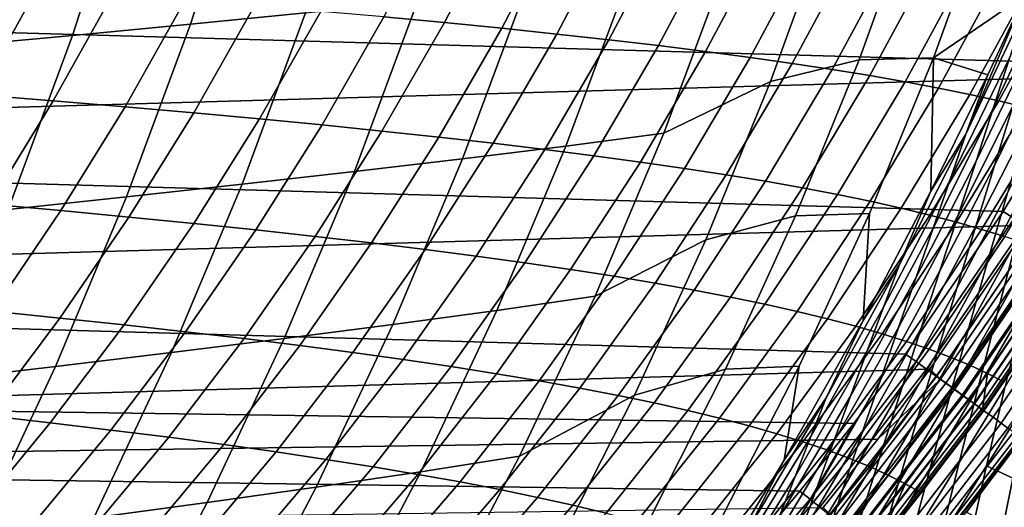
# Model space of a CAD drawing. Header units: metres. Extents: x -166 to 33, y -71 to 34.
# Tile 224 of 256: x 23.68 to 28.8, y -10.06 to -7.52. Entities that reach past the tile are written whole.
import ezdxf

# ---------------------------------------------------------------- set-up
doc = ezdxf.new("R2010")
doc.units = ezdxf.units.M
doc.layers.add('solid_12208131', color=7, linetype='CONTINUOUS')

msp = doc.modelspace()

# ---------------------------------------------------------------- linework, layer by layer
at = {"layer": 'solid_12208131'}
for points in [[(29.25868, -7.745795, 136.449997), (1.418947, -6.95174, 136.449997), (1.046403, -6.136241, 136.449997), (29.677811, -6.951823, 136.449997)], [(1.698042, -7.808147, 136.199997), (29.816605, -7.008286, 136.199997), (30.192905, -6.183378, 136.199997), (1.275384, -7.006285, 136.199997)], [(25.456799, -6.57653, 17.323166), (25.164196, -7.482088, 17.379677), (24.564653, -7.540735, 13.450361), (24.859278, -6.62808, 13.392014)], [(28.431356, -7.716439, 45.311581), (28.730549, -6.892831, 45.26881), (29.180635, -6.606212, 49.256252), (28.906639, -7.390349, 49.298065)], [(24.859278, -6.62808, 13.392014), (24.564653, -7.540735, 13.450361), (23.950249, -7.599396, 9.536339), (24.246922, -6.679646, 9.476327)], [(24.246922, -6.679646, 9.476327), (23.950249, -7.599396, 9.536339), (23.324192, -7.658236, 5.637466), (23.622953, -6.731371, 5.575966)], [(28.340925, -6.901916, 41.261871), (28.043995, -7.72723, 41.306583), (27.583567, -7.840422, 37.304485), (27.886374, -7.003426, 37.256485)], [(28.340925, -6.901916, 41.261871), (28.730549, -6.892831, 45.26881), (28.431356, -7.716439, 45.311581), (28.043995, -7.72723, 41.306583)], [(28.794245, -8.515811, 136.449997), (1.83813, -7.745797, 136.449997), (1.418947, -6.95174, 136.449997), (29.25868, -7.745795, 136.449997)], [(25.886055, -7.533273, 172.050034), (26.187084, -6.95436, 172.104706), (25.87007, -6.927144, 173.865952), (25.571836, -7.503807, 173.808228)], [(26.185631, -7.562887, 170.291946), (26.489407, -6.98171, 170.343628), (26.187084, -6.95436, 172.104706), (25.886055, -7.533273, 172.050034)], [(2.165964, -8.584951, 136.199997), (29.393778, -7.810048, 136.199997), (29.816605, -7.008286, 136.199997), (1.698042, -7.808147, 136.199997)], [(26.470947, -7.592677, 168.533859), (26.777426, -7.009224, 168.58255), (26.489407, -6.98171, 170.343628), (26.185631, -7.562887, 170.291946)], [(26.742392, -7.622674, 166.775635), (27.051531, -7.036928, 166.821365), (26.777426, -7.009224, 168.58255), (26.470947, -7.592677, 168.533859)], [(27.028275, -8.108027, 33.316277), (27.349483, -7.244402, 33.262814), (27.886374, -7.003426, 37.256485), (27.583567, -7.840422, 37.304485)], [(27.000349, -7.652906, 165.017166), (27.312107, -7.06485, 165.059967), (27.051531, -7.036928, 166.821365), (26.742392, -7.622674, 166.775635)], [(27.245173, -7.683405, 163.25856), (27.559511, -7.093019, 163.298431), (27.312107, -7.06485, 165.059967), (27.000349, -7.652906, 165.017166)], [(27.477207, -7.714201, 161.5), (27.794088, -7.12146, 161.536972), (27.559511, -7.093019, 163.298431), (27.245173, -7.683405, 163.25856)], [(27.696795, -7.745323, 159.741669), (28.016182, -7.150204, 159.775772), (27.794088, -7.12146, 161.536972), (27.477207, -7.714201, 161.5)], [(28.82865, -7.712405, 49.824062), (29.110533, -7.088832, 50.385719), (29.025211, -7.375584, 50.578453), (28.742395, -7.979934, 50.028435)], [(27.904274, -7.776801, 157.983749), (28.226133, -7.179276, 158.015015), (28.016182, -7.150204, 159.775772), (27.696795, -7.745323, 159.741669)], [(28.099991, -7.808664, 156.226471), (28.424286, -7.208704, 156.254913), (28.226133, -7.179276, 158.015015), (27.904274, -7.776801, 157.983749)], [(28.284288, -7.840944, 154.469971), (28.610985, -7.238517, 154.495651), (28.424286, -7.208704, 156.254913), (28.099991, -7.808664, 156.226471)], [(26.518538, -8.175436, 29.324814), (26.842007, -7.30462, 29.268503), (27.349483, -7.244402, 33.262814), (27.028275, -8.108027, 33.316277)], [(28.45752, -7.87367, 152.714432), (28.786587, -7.268742, 152.737366), (28.610985, -7.238517, 154.495651), (28.284288, -7.840944, 154.469971)], [(28.620039, -7.906871, 150.959991), (28.951447, -7.299406, 150.98024), (28.786587, -7.268742, 152.737366), (28.45752, -7.87367, 152.714432)], [(25.980381, -8.242126, 25.347015), (26.306091, -7.364197, 25.288004), (26.842007, -7.30462, 29.268503), (26.518538, -8.175436, 29.324814)], [(28.906639, -7.390349, 49.298065), (28.958149, -7.275893, 49.402687), (28.911531, -7.450608, 49.624477), (28.59939, -8.113403, 49.062279)], [(28.772203, -7.940578, 149.206802), (29.105921, -7.330538, 149.224396), (28.951447, -7.299406, 150.98024), (28.620039, -7.906871, 150.959991)], [(23.459562, -7.908935, 182.52301), (23.765257, -7.35769, 182.602707), (23.352535, -7.328547, 184.361206), (23.050236, -7.877628, 184.277924)], [(23.850914, -7.940241, 180.767609), (24.159929, -7.386831, 180.84375), (23.765257, -7.35769, 182.602707), (23.459562, -7.908935, 182.52301)], [(26.306091, -7.364197, 25.288004), (25.980381, -8.242126, 25.347015), (25.417761, -8.308278, 21.38661), (25.745714, -7.423298, 21.325108)], [(28.742395, -7.979934, 50.028435), (29.025211, -7.375584, 50.578453), (28.936497, -7.668548, 50.774033), (28.653004, -8.254045, 50.235806)], [(28.914364, -7.974822, 147.455017), (29.250364, -7.362164, 147.469986), (29.105921, -7.330538, 149.224396), (28.772203, -7.940578, 149.206802)], [(24.224979, -7.971569, 179.011932), (24.537249, -7.415992, 179.084595), (24.159929, -7.386831, 180.84375), (23.850914, -7.940241, 180.767609)], [(24.582447, -8.00294, 177.256271), (24.897903, -7.445193, 177.325485), (24.537249, -7.415992, 179.084595), (24.224979, -7.971569, 179.011932)], [(25.745714, -7.423298, 21.325108), (25.417761, -8.308278, 21.38661), (24.833986, -8.37408, 17.443451), (25.164196, -7.482088, 17.379677)], [(28.431356, -7.716439, 45.311581), (28.906639, -7.390349, 49.298065), (28.714863, -7.804404, 48.931286)], [(28.714863, -7.804404, 48.931286), (28.906639, -7.390349, 49.298065), (28.59939, -8.113403, 49.062279)], [(28.844595, -7.968601, 50.970619), (29.103333, -7.421138, 51.505947), (29.009941, -7.746294, 51.689606), (28.74975, -8.276417, 51.166523)], [(24.924002, -8.034378, 175.500839), (25.242584, -7.474456, 175.566681), (24.897903, -7.445193, 177.325485), (24.582447, -8.00294, 177.256271)], [(25.250185, -8.065909, 173.745728), (25.571836, -7.503807, 173.808228), (25.242584, -7.474456, 175.566681), (24.924002, -8.034378, 175.500839)], [(28.59939, -8.113403, 49.062279), (28.911531, -7.450608, 49.624477), (28.82865, -7.712405, 49.824062), (28.516359, -8.355184, 49.272842)], [(25.164196, -7.482088, 17.379677), (24.833986, -8.37408, 17.443451), (24.232162, -8.439717, 13.516209), (24.564653, -7.540735, 13.450361)], [(25.56139, -8.097568, 171.990829), (25.886055, -7.533273, 172.050034), (25.571836, -7.503807, 173.808228), (25.250185, -8.065909, 173.745728)], [(24.564653, -7.540735, 13.450361), (24.232162, -8.439717, 13.516209), (23.615442, -8.505367, 9.604064), (23.950249, -7.599396, 9.536339)], [(25.858002, -8.129382, 170.236008), (26.185631, -7.562887, 170.291946), (25.886055, -7.533273, 172.050034), (25.56139, -8.097568, 171.990829)], [(26.140402, -8.161387, 168.48114), (26.470947, -7.592677, 168.533859), (26.185631, -7.562887, 170.291946), (25.858002, -8.129382, 170.236008)], [(23.950249, -7.599396, 9.536339), (23.615442, -8.505367, 9.604064), (22.98703, -8.571215, 5.70687), (23.324192, -7.658236, 5.637466)], [(26.408978, -8.193615, 166.72612), (26.742392, -7.622674, 166.775635), (26.470947, -7.592677, 168.533859), (26.140402, -8.161387, 168.48114)], [(26.664108, -8.226096, 164.97084), (27.000349, -7.652906, 165.017166), (26.742392, -7.622674, 166.775635), (26.408978, -8.193615, 166.72612)], [(26.906149, -8.258863, 163.215378), (27.245173, -7.683405, 163.25856), (27.000349, -7.652906, 165.017166), (26.664108, -8.226096, 164.97084)], [(27.135441, -8.291949, 161.459946), (27.477207, -7.714201, 161.5), (27.245173, -7.683405, 163.25856), (26.906149, -8.258863, 163.215378)], [(28.653004, -8.254045, 50.235806), (28.936497, -7.668548, 50.774033), (28.844595, -7.968601, 50.970619), (28.560604, -8.535694, 50.444241)], [(27.352325, -8.325385, 159.704727), (27.696795, -7.745323, 159.741669), (27.477207, -7.714201, 161.5), (27.135441, -8.291949, 161.459946)], [(28.043995, -7.72723, 41.306583), (27.713507, -8.539376, 41.356346), (27.24655, -8.663887, 37.35791), (27.583567, -7.840422, 37.304485)], [(28.043995, -7.72723, 41.306583), (28.431356, -7.716439, 45.311581), (28.09837, -8.526687, 45.359184), (27.713507, -8.539376, 41.356346)], [(28.431356, -7.716439, 45.311581), (28.418486, -8.410594, 48.429314), (28.065817, -9.083881, 47.9091), (28.09837, -8.526687, 45.359184)], [(28.431356, -7.716439, 45.311581), (28.714863, -7.804404, 48.931286), (28.418486, -8.410594, 48.429314)], [(28.516359, -8.355184, 49.272842), (28.82865, -7.712405, 49.824062), (28.742395, -7.979934, 50.028435), (28.430309, -8.603022, 49.4884)], [(28.286083, -9.258984, 136.449997), (2.302678, -8.516004, 136.449997), (1.83813, -7.745797, 136.449997), (28.794245, -8.515811, 136.449997)], [(27.55714, -8.359204, 157.949905), (27.904274, -7.776801, 157.983749), (27.696795, -7.745323, 159.741669), (27.352325, -8.325385, 159.704727)], [(27.750231, -8.393437, 156.195648), (28.099991, -7.808664, 156.226471), (27.904274, -7.776801, 157.983749), (27.55714, -8.359204, 157.949905)], [(28.74975, -8.276417, 51.166523), (29.009941, -7.746294, 51.689606), (28.913944, -8.078911, 51.871403), (28.652391, -8.5922, 51.360493)], [(29.317173, -7.778518, 136.454514), (28.850613, -8.552072, 136.454514), (28.794245, -8.515811, 136.449997), (29.25868, -7.745795, 136.449997)], [(2.677998, -9.334741, 136.199997), (28.925644, -8.586882, 136.199997), (29.393778, -7.810048, 136.199997), (2.165964, -8.584951, 136.199997)], [(27.931938, -8.428118, 154.442169), (28.284288, -7.840944, 154.469971), (28.099991, -7.808664, 156.226471), (27.750231, -8.393437, 156.195648)], [(28.418486, -8.410594, 48.429314), (28.714863, -7.804404, 48.931286), (28.59939, -8.113403, 49.062279)], [(26.670847, -8.956896, 33.375767), (27.028275, -8.108027, 33.316277), (27.583567, -7.840422, 37.304485), (27.24655, -8.663887, 37.35791)], [(28.102612, -8.463278, 152.68959), (28.45752, -7.87367, 152.714432), (28.284288, -7.840944, 154.469971), (27.931938, -8.428118, 154.442169)], [(28.262609, -8.498948, 150.93808), (28.620039, -7.906871, 150.959991), (28.45752, -7.87367, 152.714432), (28.102612, -8.463278, 152.68959)], [(23.519985, -8.478268, 180.686066), (23.850914, -7.940241, 180.767609), (23.459562, -7.908935, 182.52301), (23.132189, -8.444861, 182.437698)], [(23.890572, -8.511698, 178.934143), (24.224979, -7.971569, 179.011932), (23.850914, -7.940241, 180.767609), (23.519985, -8.478268, 180.686066)], [(28.412281, -8.535161, 149.187775), (28.772203, -7.940578, 149.206802), (28.620039, -7.906871, 150.959991), (28.262609, -8.498948, 150.93808)], [(28.551983, -8.57195, 147.438812), (28.914364, -7.974822, 147.455017), (28.772203, -7.940578, 149.206802), (28.412281, -8.535161, 149.187775)], [(28.816019, -8.418711, 52.050617), (29.058203, -7.940993, 52.557392), (28.960955, -8.303295, 52.720779), (28.716646, -8.765789, 52.226154)], [(24.244631, -8.545175, 177.182144), (24.582447, -8.00294, 177.256271), (24.224979, -7.971569, 179.011932), (23.890572, -8.511698, 178.934143)], [(28.430309, -8.603022, 49.4884), (28.742395, -7.979934, 50.028435), (28.653004, -8.254045, 50.235806), (28.341391, -8.857831, 49.707081)], [(28.560604, -8.535694, 50.444241), (28.844595, -7.968601, 50.970619), (28.74975, -8.276417, 51.166523), (28.46537, -8.825607, 50.651993)], [(28.682066, -8.609346, 145.691345), (29.046879, -8.00963, 145.704773), (28.914364, -7.974822, 147.455017), (28.551983, -8.57195, 147.438812)], [(24.582842, -8.578722, 175.430344), (24.924002, -8.034378, 175.500839), (24.582447, -8.00294, 177.256271), (24.244631, -8.545175, 177.182144)], [(24.905745, -8.61237, 173.678818), (25.250185, -8.065909, 173.745728), (24.924002, -8.034378, 175.500839), (24.582842, -8.578722, 175.430344)], [(28.802879, -8.647382, 143.94545), (29.170097, -8.045034, 143.956146), (29.046879, -8.00963, 145.704773), (28.682066, -8.609346, 145.691345)], [(25.213724, -8.646153, 171.927429), (25.56139, -8.097568, 171.990829), (25.250185, -8.065909, 173.745728), (24.905745, -8.61237, 173.678818)], [(28.652391, -8.5922, 51.360493), (28.913944, -8.078911, 51.871403), (28.816019, -8.418711, 52.050617), (28.553202, -8.91565, 51.551765)], [(25.507162, -8.680105, 170.176102), (25.858002, -8.129382, 170.236008), (25.56139, -8.097568, 171.990829), (25.213724, -8.646153, 171.927429)], [(25.786446, -8.71426, 168.424698), (26.140402, -8.161387, 168.48114), (25.858002, -8.129382, 170.236008), (25.507162, -8.680105, 170.176102)], [(26.158592, -9.031375, 29.387474), (26.518538, -8.175436, 29.324814), (27.028275, -8.108027, 33.316277), (26.670847, -8.956896, 33.375767)], [(28.253946, -8.793049, 48.510979), (28.59939, -8.113403, 49.062279), (28.516359, -8.355184, 49.272842), (28.171917, -9.014507, 48.732052)], [(28.418486, -8.410594, 48.429314), (28.59939, -8.113403, 49.062279), (28.253946, -8.793049, 48.510979)], [(25.617943, -9.105055, 25.412682), (25.980381, -8.242126, 25.347015), (26.518538, -8.175436, 29.324814), (26.158592, -9.031375, 29.387474)], [(26.05195, -8.748652, 166.673096), (26.408978, -8.193615, 166.72612), (26.140402, -8.161387, 168.48114), (25.786446, -8.71426, 168.424698)], [(26.30406, -8.783315, 164.921219), (26.664108, -8.226096, 164.97084), (26.408978, -8.193615, 166.72612), (26.05195, -8.748652, 166.673096)], [(25.980381, -8.242126, 25.347015), (25.617943, -9.105055, 25.412682), (25.052826, -9.178139, 21.455046), (25.417761, -8.308278, 21.38661)], [(26.543123, -8.818283, 163.169159), (26.906149, -8.258863, 163.215378), (26.664108, -8.226096, 164.97084), (26.30406, -8.783315, 164.921219)], [(28.862415, -8.672907, 52.879158), (29.091335, -8.244097, 53.369682), (28.994991, -8.634201, 53.510689), (28.76322, -9.049552, 53.031876)], [(26.769482, -8.853592, 161.417084), (27.135441, -8.291949, 161.459946), (26.906149, -8.258863, 163.215378), (26.543123, -8.818283, 163.169159)], [(26.983475, -8.889274, 159.665192), (27.352325, -8.325385, 159.704727), (27.135441, -8.291949, 161.459946), (26.769482, -8.853592, 161.417084)], [(28.341391, -8.857831, 49.707081), (28.653004, -8.254045, 50.235806), (28.560604, -8.535694, 50.444241), (28.24964, -9.120637, 49.926895)], [(28.46537, -8.825607, 50.651993), (28.74975, -8.276417, 51.166523), (28.652391, -8.5922, 51.360493), (28.367702, -9.12401, 50.857742)], [(25.417761, -8.308278, 21.38661), (25.052826, -9.178139, 21.455046), (24.466539, -9.250832, 17.514418), (24.833986, -8.37408, 17.443451)], [(27.18544, -8.925364, 157.913651), (27.55714, -8.359204, 157.949905), (27.352325, -8.325385, 159.704727), (26.983475, -8.889274, 159.665192)], [(28.716646, -8.765789, 52.226154), (28.960955, -8.303295, 52.720779), (28.862415, -8.672907, 52.879158), (28.61603, -9.120717, 52.396412)], [(24.833986, -8.37408, 17.443451), (24.466539, -9.250832, 17.514418), (23.862179, -9.32334, 13.589481), (24.232162, -8.439717, 13.516209)], [(27.375719, -8.961898, 156.162674), (27.750231, -8.393437, 156.195648), (27.55714, -8.359204, 157.949905), (27.18544, -8.925364, 157.913651)], [(27.554655, -8.998907, 154.412399), (27.931938, -8.428118, 154.442169), (27.750231, -8.393437, 156.195648), (27.375719, -8.961898, 156.162674)], [(28.171917, -9.014507, 48.732052), (28.516359, -8.355184, 49.272842), (28.430309, -8.603022, 49.4884), (28.087238, -9.242367, 48.958305)], [(24.232162, -8.439717, 13.516209), (23.862179, -9.32334, 13.589481), (23.242886, -9.395861, 9.679426), (23.615442, -8.505367, 9.604064)], [(27.722595, -9.036428, 152.66301), (28.102612, -8.463278, 152.68959), (27.931938, -8.428118, 154.442169), (27.554655, -8.998907, 154.412399)], [(28.065817, -9.083881, 47.9091), (28.418486, -8.410594, 48.429314), (28.253946, -8.793049, 48.510979)], [(28.553202, -8.91565, 51.551765), (28.816019, -8.418711, 52.050617), (28.716646, -8.765789, 52.226154), (28.452646, -9.246876, 51.739178)], [(23.534647, -9.03531, 178.85144), (23.890572, -8.511698, 178.934143), (23.519985, -8.478268, 180.686066), (23.167757, -8.999846, 180.599411)], [(27.879894, -9.074494, 150.914627), (28.262609, -8.498948, 150.93808), (28.102612, -8.463278, 152.68959), (27.722595, -9.036428, 152.66301)], [(28.026903, -9.113139, 149.167389), (28.412281, -8.535161, 149.187775), (28.262609, -8.498948, 150.93808), (27.879894, -9.074494, 150.914627)], [(28.016165, -9.619529, 136.449997), (2.810987, -9.259384, 136.449997), (2.302678, -8.516004, 136.449997), (28.286083, -9.258984, 136.449997)], [(23.885084, -9.070823, 177.103363), (24.244631, -8.545175, 177.182144), (23.890572, -8.511698, 178.934143), (23.534647, -9.03531, 178.85144)], [(24.219744, -9.106412, 175.355423), (24.582842, -8.578722, 175.430344), (24.244631, -8.545175, 177.182144), (23.885084, -9.070823, 177.103363)], [(27.713507, -8.539376, 41.356346), (27.349995, -9.336994, 41.411087), (26.875895, -9.472436, 37.416664), (27.24655, -8.663887, 37.35791)], [(27.713507, -8.539376, 41.356346), (28.09837, -8.526687, 45.359184), (27.732157, -9.322208, 45.411537), (27.349995, -9.336994, 41.411087)], [(28.09837, -8.526687, 45.359184), (28.065817, -9.083881, 47.9091), (27.655069, -9.810899, 47.379856), (27.732157, -9.322208, 45.411537)], [(28.163971, -9.152399, 147.421463), (28.551983, -8.57195, 147.438812), (28.412281, -8.535161, 149.187775), (28.026903, -9.113139, 149.167389)], [(28.24964, -9.120637, 49.926895), (28.560604, -8.535694, 50.444241), (28.46537, -8.825607, 50.651993), (28.155155, -9.392222, 50.146015)], [(28.850613, -8.552072, 136.454514), (28.340725, -9.297794, 136.454514), (28.286083, -9.258984, 136.449997), (28.794245, -8.515811, 136.449997)], [(28.340725, -9.297794, 136.454514), (28.850613, -8.552072, 136.454514), (28.90661, -8.588023, 136.46817), (28.394583, -9.336876, 136.46817)], [(3.23271, -10.054939, 136.199997), (28.413298, -9.33684, 136.199997), (28.925644, -8.586882, 136.199997), (2.677998, -9.334741, 136.199997)], [(24.539156, -9.142109, 173.607681), (24.905745, -8.61237, 173.678818), (24.582842, -8.578722, 175.430344), (24.219744, -9.106412, 175.355423)], [(28.087238, -9.242367, 48.958305), (28.430309, -8.603022, 49.4884), (28.341391, -8.857831, 49.707081), (27.999968, -9.477599, 49.187809)], [(28.291452, -9.192306, 145.676987), (28.682066, -8.609346, 145.691345), (28.551983, -8.57195, 147.438812), (28.163971, -9.152399, 147.421463)], [(28.367702, -9.12401, 50.857742), (28.652391, -8.5922, 51.360493), (28.553202, -8.91565, 51.551765), (28.26829, -9.430577, 51.060677)], [(28.394583, -9.336876, 136.46817), (28.90661, -8.588023, 136.46817), (28.960535, -8.622643, 136.490723), (28.446445, -9.374509, 136.490723)], [(28.46851, -9.389515, 136.195221), (28.983656, -8.636501, 136.195221), (28.925644, -8.586882, 136.199997), (28.413298, -9.33684, 136.199997)], [(24.843708, -9.177948, 171.860062), (25.213724, -8.646153, 171.927429), (24.905745, -8.61237, 173.678818), (24.539156, -9.142109, 173.607681)], [(25.13378, -9.213966, 170.112442), (25.507162, -8.680105, 170.176102), (25.213724, -8.646153, 171.927429), (24.843708, -9.177948, 171.860062)], [(28.409695, -9.232895, 143.934006), (28.802879, -8.647382, 143.94545), (28.682066, -8.609346, 145.691345), (28.291452, -9.192306, 145.676987)], [(28.519047, -9.274199, 142.19249), (28.914774, -8.686089, 142.201065), (28.802879, -8.647382, 143.94545), (28.409695, -9.232895, 143.934006)], [(28.446445, -9.374509, 136.490723), (28.960535, -8.622643, 136.490723), (29.011389, -8.655293, 136.521744), (28.495356, -9.41, 136.521744)], [(28.528791, -9.433281, 136.180923), (29.046335, -8.676765, 136.180923), (28.983656, -8.636501, 136.195221), (28.46851, -9.389515, 136.195221)], [(28.495356, -9.41, 136.521744), (29.011389, -8.655293, 136.521744), (29.058235, -8.685368, 136.560669), (28.540411, -9.442693, 136.560669)], [(28.76322, -9.049552, 53.031876), (28.994991, -8.634201, 53.510689), (28.898611, -9.03048, 53.645882), (28.664083, -9.432841, 53.178417)], [(25.409748, -9.2502, 168.3647), (25.786446, -8.71426, 168.424698), (25.507162, -8.680105, 170.176102), (25.13378, -9.213966, 170.112442)], [(26.277931, -9.78954, 33.441166), (26.670847, -8.956896, 33.375767), (27.24655, -8.663887, 37.35791), (26.875895, -9.472436, 37.416664)], [(28.61603, -9.120717, 52.396412), (28.862415, -8.672907, 52.879158), (28.76322, -9.049552, 53.031876), (28.514812, -9.483191, 52.560692)], [(28.619848, -9.316256, 140.452408), (29.018095, -8.7255, 140.458145), (28.914774, -8.686089, 142.201065), (28.519047, -9.274199, 142.19249)], [(28.587132, -9.475636, 136.157333), (29.106995, -8.715733, 136.157333), (29.046335, -8.676765, 136.180923), (28.528791, -9.433281, 136.180923)], [(28.540411, -9.442693, 136.560669), (29.058235, -8.685368, 136.560669), (29.100208, -8.712315, 136.606796), (28.580778, -9.471986, 136.606796)], [(25.671993, -9.286686, 166.616745), (26.05195, -8.748652, 166.673096), (25.786446, -8.71426, 168.424698), (25.409748, -9.2502, 168.3647)], [(25.920889, -9.32346, 164.868484), (26.30406, -8.783315, 164.921219), (26.05195, -8.748652, 166.673096), (25.671993, -9.286686, 166.616745)], [(28.580778, -9.471986, 136.606796), (29.100208, -8.712315, 136.606796), (29.136534, -8.735636, 136.659241), (28.615715, -9.497336, 136.659241)], [(28.642597, -9.515905, 136.124847), (29.164665, -8.752781, 136.124847), (29.106995, -8.715733, 136.157333), (28.587132, -9.475636, 136.157333)], [(28.615715, -9.497336, 136.659241), (29.136534, -8.735636, 136.659241), (29.16654, -8.754901, 136.717056), (28.644575, -9.518278, 136.717056)], [(28.71245, -9.359097, 138.713684), (29.11319, -8.765647, 138.716644), (29.018095, -8.7255, 140.458145), (28.619848, -9.316256, 140.452408)], [(28.694304, -9.553445, 136.083969), (29.218428, -8.787317, 136.083969), (29.164665, -8.752781, 136.124847), (28.642597, -9.515905, 136.124847)], [(28.644575, -9.518278, 136.717056), (29.16654, -8.754901, 136.717056), (29.189676, -8.769754, 136.779175), (28.666824, -9.534424, 136.779175)], [(26.15679, -9.360558, 163.120026), (26.543123, -8.818283, 163.169159), (26.30406, -8.783315, 164.921219), (25.920889, -9.32346, 164.868484)], [(27.87344, -9.48666, 47.970558), (28.253946, -8.793049, 48.510979), (28.171917, -9.014507, 48.732052), (27.793589, -9.687679, 48.201653)], [(28.065817, -9.083881, 47.9091), (28.253946, -8.793049, 48.510979), (27.87344, -9.48666, 47.970558)], [(28.452646, -9.246876, 51.739178), (28.716646, -8.765789, 52.226154), (28.61603, -9.120717, 52.396412), (28.350868, -9.586501, 51.921051)], [(28.666824, -9.534424, 136.779175), (29.189676, -8.769754, 136.779175), (29.205511, -8.779921, 136.844452), (28.682056, -9.545476, 136.844452)], [(28.682056, -9.545476, 136.844452), (29.205511, -8.779921, 136.844452), (29.213757, -8.785214, 136.911667), (28.689985, -9.55123, 136.911667)], [(28.689985, -9.55123, 136.911667), (29.213757, -8.785214, 136.911667), (28.797218, -9.402726, 136.976303)], [(28.741423, -9.587655, 136.03537), (29.26742, -8.818789, 136.03537), (29.218428, -8.787317, 136.083969), (28.694304, -9.553445, 136.083969)], [(28.71245, -9.359097, 138.713684), (28.797218, -9.402726, 136.976303), (29.200409, -8.806555, 136.976517), (29.11319, -8.765647, 138.716644)], [(29.213757, -8.785214, 136.911667), (29.200409, -8.806555, 136.976517), (28.797218, -9.402726, 136.976303)], [(26.38003, -9.398016, 161.371521), (26.769482, -8.853592, 161.417084), (26.543123, -8.818283, 163.169159), (26.15679, -9.360558, 163.120026)], [(26.590948, -9.435872, 159.623169), (26.983475, -8.889274, 159.665192), (26.769482, -8.853592, 161.417084), (26.38003, -9.398016, 161.371521)], [(27.999968, -9.477599, 49.187809), (28.341391, -8.857831, 49.707081), (28.24964, -9.120637, 49.926895), (27.910036, -9.721296, 49.418499)], [(28.155155, -9.392222, 50.146015), (28.46537, -8.825607, 50.651993), (28.367702, -9.12401, 50.857742), (28.0583, -9.67283, 50.363064)], [(28.783203, -9.617988, 135.979797), (29.310862, -8.846696, 135.979797), (29.26742, -8.818789, 136.03537), (28.741423, -9.587655, 136.03537)], [(28.818975, -9.643959, 135.918167), (29.348057, -8.87059, 135.918167), (29.310862, -8.846696, 135.979797), (28.783203, -9.617988, 135.979797)], [(26.789886, -9.47416, 157.875137), (27.18544, -8.925364, 157.913651), (26.983475, -8.889274, 159.665192), (26.590948, -9.435872, 159.623169)], [(25.762909, -9.870953, 29.456354), (26.158592, -9.031375, 29.387474), (26.670847, -8.956896, 33.375767), (26.277931, -9.78954, 33.441166)], [(26.977179, -9.512918, 156.127625), (27.375719, -8.961898, 156.162674), (27.18544, -8.925364, 157.913651), (26.789886, -9.47416, 157.875137)], [(27.15317, -9.552182, 154.380783), (27.554655, -8.998907, 154.412399), (27.375719, -8.961898, 156.162674), (26.977179, -9.512918, 156.127625)], [(28.26829, -9.430577, 51.060677), (28.553202, -8.91565, 51.551765), (28.452646, -9.246876, 51.739178), (28.167568, -9.745425, 51.259575)], [(27.318205, -9.591988, 152.63475), (27.722595, -9.036428, 152.66301), (27.554655, -8.998907, 154.412399), (27.15317, -9.552182, 154.380783)], [(27.793589, -9.687679, 48.201653), (28.171917, -9.014507, 48.732052), (28.087238, -9.242367, 48.958305), (27.711472, -9.895455, 48.438099)], [(23.504452, -9.578814, 177.020065), (23.885084, -9.070823, 177.103363), (23.534647, -9.03531, 178.85144), (23.157843, -9.541337, 178.764023)], [(25.219517, -9.951489, 25.484867), (25.617943, -9.105055, 25.412682), (26.158592, -9.031375, 29.387474), (25.762909, -9.870953, 29.456354)], [(27.472637, -9.632371, 150.889694), (27.879894, -9.074494, 150.914627), (27.722595, -9.036428, 152.66301), (27.318205, -9.591988, 152.63475)], [(28.514812, -9.483191, 52.560692), (28.76322, -9.049552, 53.031876), (28.664083, -9.432841, 53.178417), (28.413733, -9.852788, 52.718441)], [(28.664083, -9.432841, 53.178417), (28.898611, -9.03048, 53.645882), (28.802853, -9.432673, 53.774693), (28.56568, -9.822486, 53.318161)], [(28.802853, -9.432673, 53.774693), (29.026121, -9.060472, 54.2393), (28.934752, -9.479897, 54.350353), (28.708225, -9.840779, 53.896229)], [(23.83536, -9.616371, 175.276199), (24.219744, -9.106412, 175.355423), (23.885084, -9.070823, 177.103363), (23.504452, -9.578814, 177.020065)], [(24.151087, -9.654041, 173.532471), (24.539156, -9.142109, 173.607681), (24.219744, -9.106412, 175.355423), (23.83536, -9.616371, 175.276199)], [(25.617943, -9.105055, 25.412682), (25.219517, -9.951489, 25.484867), (24.651657, -10.031373, 21.530277), (25.052826, -9.178139, 21.455046)], [(27.616814, -9.673369, 149.145752), (28.026903, -9.113139, 149.167389), (27.879894, -9.074494, 150.914627), (27.472637, -9.632371, 150.889694)], [(27.751085, -9.715018, 147.403046), (28.163971, -9.152399, 147.421463), (28.026903, -9.113139, 149.167389), (27.616814, -9.673369, 149.145752)], [(27.655069, -9.810899, 47.379856), (28.065817, -9.083881, 47.9091), (27.87344, -9.48666, 47.970558)], [(24.452017, -9.691863, 171.788818), (24.843708, -9.177948, 171.860062), (24.539156, -9.142109, 173.607681), (24.151087, -9.654041, 173.532471)], [(27.875801, -9.757354, 145.661728), (28.291452, -9.192306, 145.676987), (28.163971, -9.152399, 147.421463), (27.751085, -9.715018, 147.403046)], [(27.910036, -9.721296, 49.418499), (28.24964, -9.120637, 49.926895), (28.155155, -9.392222, 50.146015), (27.817463, -9.974295, 49.648483)], [(28.0583, -9.67283, 50.363064), (28.367702, -9.12401, 50.857742), (28.26829, -9.430577, 51.060677), (27.959764, -9.962106, 50.577187)], [(28.350868, -9.586501, 51.921051), (28.61603, -9.120717, 52.396412), (28.514812, -9.483191, 52.560692), (28.248528, -9.934198, 52.096638)], [(25.052826, -9.178139, 21.455046), (24.651657, -10.031373, 21.530277), (24.062609, -10.110826, 17.59243), (24.466539, -9.250832, 17.514418)], [(24.738527, -9.729875, 170.04512), (25.13378, -9.213966, 170.112442), (24.843708, -9.177948, 171.860062), (24.452017, -9.691863, 171.788818)], [(25.010992, -9.768114, 168.30127), (25.409748, -9.2502, 168.3647), (25.13378, -9.213966, 170.112442), (24.738527, -9.729875, 170.04512)], [(27.991312, -9.800413, 143.92186), (28.409695, -9.232895, 143.934006), (28.291452, -9.192306, 145.676987), (27.875801, -9.757354, 145.661728)], [(27.736002, -9.972265, 136.449997), (3.080977, -9.620014, 136.449997), (2.810987, -9.259384, 136.449997), (28.016165, -9.619529, 136.449997)], [(24.466539, -9.250832, 17.514418), (24.062609, -10.110826, 17.59243), (23.455458, -10.190074, 13.670029), (23.862179, -9.32334, 13.589481)], [(25.269791, -9.806619, 166.557175), (25.671993, -9.286686, 166.616745), (25.409748, -9.2502, 168.3647), (25.010992, -9.768114, 168.30127)], [(27.711472, -9.895455, 48.438099), (28.087238, -9.242367, 48.958305), (27.999968, -9.477599, 49.187809), (27.62705, -10.111013, 48.67791)], [(28.340725, -9.297794, 136.454514), (27.789133, -10.013154, 136.454514), (28.016165, -9.619529, 136.449997), (28.286083, -9.258984, 136.449997)], [(28.097958, -9.844232, 142.183395), (28.519047, -9.274199, 142.19249), (28.409695, -9.232895, 143.934006), (27.991312, -9.800413, 143.92186)], [(28.167568, -9.745425, 51.259575), (28.452646, -9.246876, 51.739178), (28.350868, -9.586501, 51.921051), (28.065622, -10.069236, 51.452686)], [(23.862179, -9.32334, 13.589481), (23.455458, -10.190074, 13.670029), (22.833336, -10.269332, 9.762271), (23.242886, -9.395861, 9.679426)], [(25.515293, -9.845428, 164.812729), (25.920889, -9.32346, 164.868484), (25.671993, -9.286686, 166.616745), (25.269791, -9.806619, 166.557175)], [(25.747849, -9.88458, 163.068069), (26.15679, -9.360558, 163.120026), (25.920889, -9.32346, 164.868484), (25.515293, -9.845428, 164.812729)], [(27.349995, -9.336994, 41.411087), (27.732157, -9.322208, 45.411537), (27.333542, -10.101738, 45.468517), (26.95426, -10.118835, 41.470676)], [(27.732157, -9.322208, 45.411537), (27.655069, -9.810899, 47.379856), (27.428064, -10.189418, 47.113815), (27.333542, -10.101738, 45.468517)], [(27.789133, -10.013154, 136.454514), (28.340725, -9.297794, 136.454514), (28.394583, -9.336876, 136.46817), (27.840666, -10.055246, 136.46817)], [(28.196085, -9.888845, 140.44632), (28.619848, -9.316256, 140.452408), (28.519047, -9.274199, 142.19249), (28.097958, -9.844232, 142.183395)], [(28.286037, -9.934292, 138.710556), (28.71245, -9.359097, 138.713684), (28.619848, -9.316256, 140.452408), (28.196085, -9.888845, 140.44632)], [(3.23271, -10.054939, 136.199997), (28.14102, -9.700882, 136.199997), (28.413298, -9.33684, 136.199997)], [(25.967794, -9.924111, 161.323349), (26.38003, -9.398016, 161.371521), (26.15679, -9.360558, 163.120026), (25.747849, -9.88458, 163.068069)], [(27.349995, -9.336994, 41.411087), (26.95426, -10.118835, 41.470676), (26.472429, -10.264785, 37.480621), (26.875895, -9.472436, 37.416664)], [(27.840666, -10.055246, 136.46817), (28.394583, -9.336876, 136.46817), (28.446445, -9.374509, 136.490723), (27.890289, -10.095778, 136.490723)], [(27.890289, -10.095778, 136.490723), (28.446445, -9.374509, 136.490723), (28.495356, -9.41, 136.521744), (27.937086, -10.134005, 136.521744)], [(28.46851, -9.389515, 136.195221), (28.413298, -9.33684, 136.199997), (28.14102, -9.700882, 136.199997)], [(28.286037, -9.934292, 138.710556), (28.368006, -9.980806, 136.976074), (28.684887, -9.559233, 136.976242), (28.71245, -9.359097, 138.713684)], [(28.684887, -9.559233, 136.976242), (28.797218, -9.402726, 136.976303), (28.71245, -9.359097, 138.713684)], [(26.175467, -9.964063, 159.578735), (26.590948, -9.435872, 159.623169), (26.38003, -9.398016, 161.371521), (25.967794, -9.924111, 161.323349)], [(27.817463, -9.974295, 49.648483), (28.155155, -9.392222, 50.146015), (28.0583, -9.67283, 50.363064), (27.722565, -10.236853, 49.876328)], [(27.911249, -10.111865, 136.195221), (28.46851, -9.389515, 136.195221), (28.14102, -9.700882, 136.199997), (27.85821, -10.057263, 136.199997)], [(27.968925, -10.159, 136.180923), (28.528791, -9.433281, 136.180923), (28.46851, -9.389515, 136.195221), (27.911249, -10.111865, 136.195221)], [(27.937086, -10.134005, 136.521744), (28.495356, -9.41, 136.521744), (28.540411, -9.442693, 136.560669), (27.980196, -10.169217, 136.560669)], [(28.689985, -9.55123, 136.911667), (28.797218, -9.402726, 136.976303), (28.684887, -9.559233, 136.976242)], [(25.850441, -10.604564, 33.512321), (26.277931, -9.78954, 33.441166), (26.875895, -9.472436, 37.416664), (26.472429, -10.264785, 37.480621)], [(26.371202, -10.004471, 157.834412), (26.789886, -9.47416, 157.875137), (26.590948, -9.435872, 159.623169), (26.175467, -9.964063, 159.578735)], [(26.555338, -10.045374, 156.090561), (26.977179, -9.512918, 156.127625), (26.789886, -9.47416, 157.875137), (26.371202, -10.004471, 157.834412)], [(27.62705, -10.111013, 48.67791), (27.999968, -9.477599, 49.187809), (27.910036, -9.721296, 49.418499), (27.540136, -10.33551, 48.918949)], [(27.959764, -9.962106, 50.577187), (28.26829, -9.430577, 51.060677), (28.167568, -9.745425, 51.259575), (27.859959, -10.260179, 50.787106)], [(28.024746, -10.204618, 136.157333), (28.587132, -9.475636, 136.157333), (28.528791, -9.433281, 136.180923), (27.968925, -10.159, 136.180923)], [(27.980196, -10.169217, 136.560669), (28.540411, -9.442693, 136.560669), (28.580778, -9.471986, 136.606796), (28.018822, -10.200767, 136.606796)], [(28.018822, -10.200767, 136.606796), (28.580778, -9.471986, 136.606796), (28.615715, -9.497336, 136.659241), (28.05225, -10.228071, 136.659241)], [(28.077816, -10.247988, 136.124847), (28.642597, -9.515905, 136.124847), (28.587132, -9.475636, 136.157333), (28.024746, -10.204618, 136.157333)], [(28.413733, -9.852788, 52.718441), (28.664083, -9.432841, 53.178417), (28.56568, -9.822486, 53.318161), (28.313475, -10.229194, 52.868988)], [(28.56568, -9.822486, 53.318161), (28.802853, -9.432673, 53.774693), (28.708225, -9.840779, 53.896229), (28.468513, -10.21849, 53.450161)], [(26.728216, -10.086811, 154.347336), (27.15317, -9.552182, 154.380783), (26.977179, -9.512918, 156.127625), (26.555338, -10.045374, 156.090561)], [(27.456108, -10.191354, 47.44101), (27.87344, -9.48666, 47.970558), (27.793589, -9.687679, 48.201653), (27.379637, -10.372002, 47.681614)], [(27.655069, -9.810899, 47.379856), (27.87344, -9.48666, 47.970558), (27.456108, -10.191354, 47.44101)], [(28.05225, -10.228071, 136.659241), (28.615715, -9.497336, 136.659241), (28.644575, -9.518278, 136.717056), (28.079863, -10.250627, 136.717056)], [(28.127287, -10.288417, 136.083969), (28.694304, -9.553445, 136.083969), (28.642597, -9.515905, 136.124847), (28.077816, -10.247988, 136.124847)], [(28.079863, -10.250627, 136.717056), (28.644575, -9.518278, 136.717056), (28.666824, -9.534424, 136.779175), (28.101152, -10.268016, 136.779175)], [(28.248528, -9.934198, 52.096638), (28.514812, -9.483191, 52.560692), (28.413733, -9.852788, 52.718441), (28.146376, -10.289506, 52.265343)], [(28.708225, -9.840779, 53.896229), (28.934752, -9.479897, 54.350353), (28.844872, -9.904744, 54.453819)], [(23.430346, -10.107521, 175.19281), (23.83536, -9.616371, 175.276199), (23.504452, -9.578814, 177.020065), (23.103386, -10.068073, 176.932404)], [(26.890181, -10.128819, 152.604889), (27.318205, -9.591988, 152.63475), (27.15317, -9.552182, 154.380783), (26.728216, -10.086811, 154.347336)], [(28.101152, -10.268016, 136.779175), (28.666824, -9.534424, 136.779175), (28.682056, -9.545476, 136.844452), (28.115726, -10.27992, 136.844452)], [(28.115726, -10.27992, 136.844452), (28.682056, -9.545476, 136.844452), (28.689985, -9.55123, 136.911667), (28.123314, -10.286117, 136.911667)], [(28.123314, -10.286117, 136.911667), (28.689985, -9.55123, 136.911667), (28.368006, -9.980806, 136.976074)], [(28.172371, -10.325261, 136.03537), (28.741423, -9.587655, 136.03537), (28.694304, -9.553445, 136.083969), (28.127287, -10.288417, 136.083969)], [(28.689985, -9.55123, 136.911667), (28.684887, -9.559233, 136.976242), (28.368006, -9.980806, 136.976074)], [(27.445826, -10.316893, 136.449997), (3.361199, -9.972819, 136.449997), (3.080977, -9.620014, 136.449997), (27.736002, -9.972265, 136.449997)], [(23.742195, -10.147088, 173.453323), (24.151087, -9.654041, 173.532471), (23.83536, -9.616371, 175.276199), (23.430346, -10.107521, 175.19281)], [(27.04158, -10.171438, 150.863358), (27.472637, -9.632371, 150.889694), (27.318205, -9.591988, 152.63475), (26.890181, -10.128819, 152.604889)], [(27.182764, -10.214705, 149.122864), (27.616814, -9.673369, 149.145752), (27.472637, -9.632371, 150.889694), (27.04158, -10.171438, 150.863358)], [(27.789133, -10.013154, 136.454514), (27.736002, -9.972265, 136.449997), (28.016165, -9.619529, 136.449997)], [(28.065622, -10.069236, 51.452686), (28.350868, -9.586501, 51.921051), (28.248528, -9.934198, 52.096638), (27.96312, -10.401652, 51.639214)], [(28.212347, -10.357929, 135.979797), (28.783203, -9.617988, 135.979797), (28.741423, -9.587655, 136.03537), (28.172371, -10.325261, 136.03537)], [(28.246574, -10.385901, 135.918167), (28.818975, -9.643959, 135.918167), (28.783203, -9.617988, 135.979797), (28.212347, -10.357929, 135.979797)], [(29.219744, -9.589516, 131.624603), (28.887066, -9.703616, 135.632935), (28.603914, -10.081663, 135.63298), (28.788557, -10.17795, 131.62915)], [(28.907478, -10.315533, 127.55909), (29.344439, -9.719144, 127.550591), (29.219744, -9.589516, 131.624603), (28.788557, -10.17795, 131.62915)], [(24.039316, -10.186815, 171.713837), (24.452017, -9.691863, 171.788818), (24.151087, -9.654041, 173.532471), (23.742195, -10.147088, 173.453323)], [(27.314079, -10.258657, 147.383575), (27.751085, -9.715018, 147.403046), (27.616814, -9.673369, 149.145752), (27.182764, -10.214705, 149.122864)], [(27.722565, -10.236853, 49.876328), (28.0583, -9.67283, 50.363064), (27.959764, -9.962106, 50.577187), (27.62603, -10.508589, 50.101135)], [(28.274506, -10.408729, 135.85144), (28.848169, -9.665155, 135.85144), (28.818975, -9.643959, 135.918167), (28.246574, -10.385901, 135.918167)], [(28.295698, -10.426047, 135.780701), (28.870317, -9.681235, 135.780701), (28.848169, -9.665155, 135.85144), (28.274506, -10.408729, 135.85144)], [(28.309811, -10.43758, 135.707077), (28.885067, -9.691944, 135.707077), (28.870317, -9.681235, 135.780701), (28.295698, -10.426047, 135.780701)], [(3.525417, -10.402986, 136.199997), (27.85821, -10.057263, 136.199997), (28.14102, -9.700882, 136.199997), (3.23271, -10.054939, 136.199997)], [(24.322081, -10.226741, 169.974258), (24.738527, -9.729875, 170.04512), (24.452017, -9.691863, 171.788818), (24.039316, -10.186815, 171.713837)], [(24.590864, -10.266907, 168.234497), (25.010992, -9.768114, 168.30127), (24.738527, -9.729875, 170.04512), (24.322081, -10.226741, 169.974258)], [(27.379637, -10.372002, 47.681614), (27.793589, -9.687679, 48.201653), (27.711472, -9.895455, 48.438099), (27.301306, -10.559772, 47.927727)], [(27.435875, -10.303335, 145.645599), (27.875801, -9.757354, 145.661728), (27.751085, -9.715018, 147.403046), (27.314079, -10.258657, 147.383575)], [(27.540136, -10.33551, 48.918949), (27.910036, -9.721296, 49.418499), (27.817463, -9.974295, 49.648483), (27.450657, -10.569831, 49.159271)], [(28.309811, -10.43758, 135.707077), (28.887066, -9.703616, 135.632935), (28.885067, -9.691944, 135.707077)], [(28.309811, -10.43758, 135.707077), (28.603914, -10.081663, 135.63298), (28.887066, -9.703616, 135.632935)], [(24.846035, -10.307351, 166.494461), (25.269791, -9.806619, 166.557175), (25.010992, -9.768114, 168.30127), (24.590864, -10.266907, 168.234497)], [(27.548494, -10.348776, 143.909012), (27.991312, -9.800413, 143.92186), (27.875801, -9.757354, 145.661728), (27.435875, -10.303335, 145.645599)], [(27.859959, -10.260179, 50.787106), (28.167568, -9.745425, 51.259575), (28.065622, -10.069236, 51.452686), (27.758894, -10.567782, 50.99099)], [(25.087967, -10.348116, 164.754059), (25.515293, -9.845428, 164.812729), (25.269791, -9.806619, 166.557175), (24.846035, -10.307351, 166.494461)], [(25.332409, -10.692763, 29.531298), (25.762909, -9.870953, 29.456354), (26.277931, -9.78954, 33.441166), (25.850441, -10.604564, 33.512321)], [(27.428064, -10.189418, 47.113815), (27.655069, -9.810899, 47.379856), (27.456108, -10.191354, 47.44101)], [(27.652283, -10.395018, 142.173798), (28.097958, -9.844232, 142.183395), (27.991312, -9.800413, 143.92186), (27.548494, -10.348776, 143.909012)], [(28.313475, -10.229194, 52.868988), (28.56568, -9.822486, 53.318161), (28.468513, -10.21849, 53.450161), (28.214537, -10.612414, 53.011322)], [(24.786032, -10.780012, 25.563406), (25.219517, -9.951489, 25.484867), (25.762909, -9.870953, 29.456354), (25.332409, -10.692763, 29.531298)], [(25.317005, -10.389241, 163.013397), (25.747849, -9.88458, 163.068069), (25.515293, -9.845428, 164.812729), (25.087967, -10.348116, 164.754059)], [(25.533484, -10.430765, 161.272644), (25.967794, -9.924111, 161.323349), (25.747849, -9.88458, 163.068069), (25.317005, -10.389241, 163.013397)], [(27.747583, -10.442099, 140.43988), (28.196085, -9.888845, 140.44632), (28.097958, -9.844232, 142.183395), (27.652283, -10.395018, 142.173798)], [(27.834736, -10.490057, 138.707245), (28.286037, -9.934292, 138.710556), (28.196085, -9.888845, 140.44632), (27.747583, -10.442099, 140.43988)], [(28.146376, -10.289506, 52.265343), (28.413733, -9.852788, 52.718441), (28.313475, -10.229194, 52.868988), (28.045111, -10.652082, 52.426453)], [(28.468513, -10.21849, 53.450161), (28.708225, -9.840779, 53.896229), (28.615208, -10.254746, 54.009651)], [(28.708225, -9.840779, 53.896229), (28.844872, -9.904744, 54.453819), (28.757128, -10.334612, 54.549351), (28.615208, -10.254746, 54.009651)], [(25.73774, -10.47273, 159.531967), (26.175467, -9.964063, 159.578735), (25.967794, -9.924111, 161.323349), (25.533484, -10.430765, 161.272644)], [(27.301306, -10.559772, 47.927727), (27.711472, -9.895455, 48.438099), (27.62705, -10.111013, 48.67791), (27.220957, -10.755739, 48.177303)], [(27.834736, -10.490057, 138.707245), (27.913895, -10.539154, 136.975861), (28.117012, -10.295628, 136.975952), (28.286037, -9.934292, 138.710556)], [(27.96312, -10.401652, 51.639214), (28.248528, -9.934198, 52.096638), (28.146376, -10.289506, 52.265343), (27.860828, -10.742176, 51.818516)], [(28.117012, -10.295628, 136.975952), (28.368006, -9.980806, 136.976074), (28.286037, -9.934292, 138.710556)], [(28.844872, -9.904744, 54.453819), (28.978971, -10.010797, 54.993187), (28.897568, -10.454403, 55.071911), (28.757128, -10.334612, 54.549351)], [(27.445826, -10.316893, 136.449997), (3.651412, -10.317494, 136.449997), (3.361199, -9.972819, 136.449997)], [(25.219517, -9.951489, 25.484867), (24.786032, -10.780012, 25.563406), (24.215187, -10.86655, 21.612129), (24.651657, -10.031373, 21.530277)], [(25.930109, -10.515175, 157.79155), (26.371202, -10.004471, 157.834412), (26.175467, -9.964063, 159.578735), (25.73774, -10.47273, 159.531967)], [(27.789133, -10.013154, 136.454514), (27.197666, -10.695845, 136.454514), (27.445826, -10.316893, 136.449997), (27.736002, -9.972265, 136.449997)], [(27.450657, -10.569831, 49.159271), (27.817463, -9.974295, 49.648483), (27.722565, -10.236853, 49.876328), (27.358873, -10.814247, 49.397385)], [(27.62603, -10.508589, 50.101135), (27.959764, -9.962106, 50.577187), (27.859959, -10.260179, 50.787106), (27.528238, -10.789639, 50.321575)], [(28.123314, -10.286117, 136.911667), (28.368006, -9.980806, 136.976074), (28.117012, -10.295628, 136.975952)], [(24.651657, -10.031373, 21.530277), (24.215187, -10.86655, 21.612129), (23.623135, -10.952621, 17.677309), (24.062609, -10.110826, 17.59243)], [(26.110926, -10.55814, 156.051559), (26.555338, -10.045374, 156.090561), (26.371202, -10.004471, 157.834412), (25.930109, -10.515175, 157.79155)], [(27.197666, -10.695845, 136.454514), (27.789133, -10.013154, 136.454514), (27.840666, -10.055246, 136.46817), (27.246696, -10.74082, 136.46817)], [(26.280527, -10.601665, 154.312134), (26.728216, -10.086811, 154.347336), (26.555338, -10.045374, 156.090561), (26.110926, -10.55814, 156.051559)], [(27.246696, -10.74082, 136.46817), (27.840666, -10.055246, 136.46817), (27.890289, -10.095778, 136.490723), (27.293911, -10.784129, 136.490723)]]:
    msp.add_3dface(points, dxfattribs=at)

doc.saveas('drawing.dxf')
